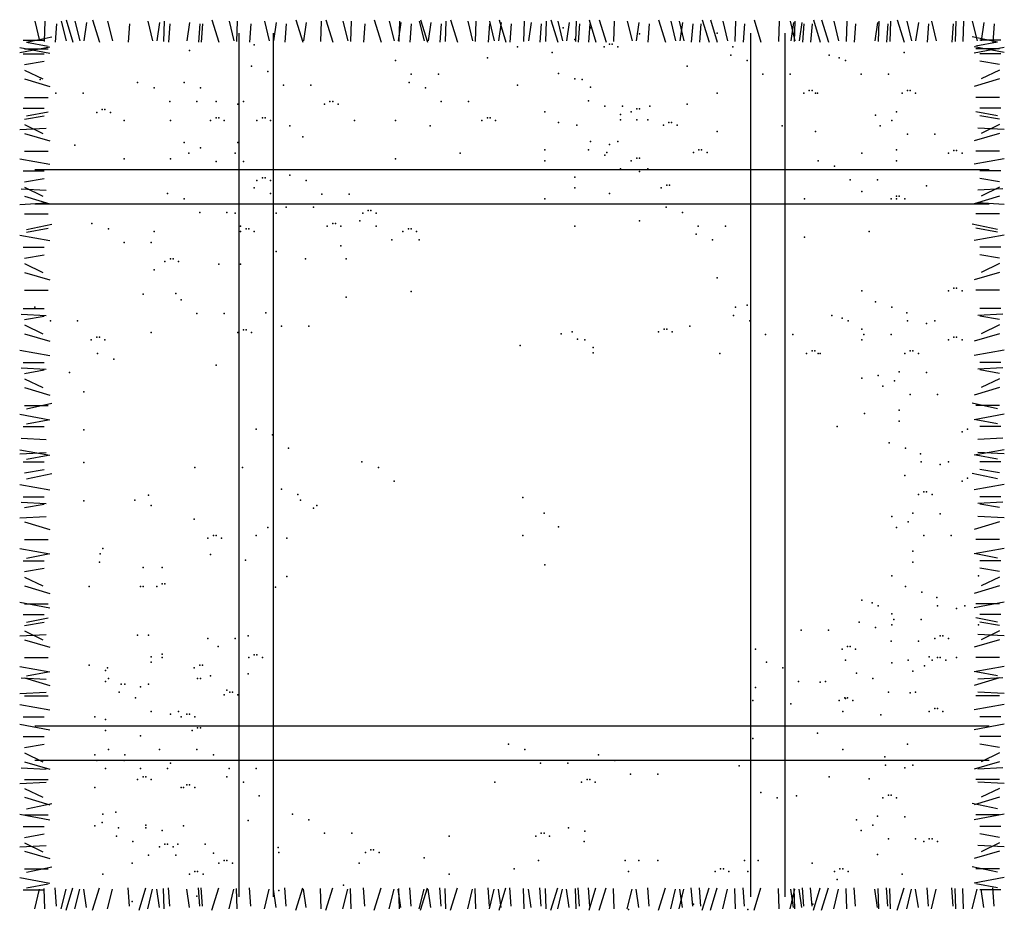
# Model space of a CAD drawing. Header units: inches. Extents: x 100794 to 106273, y 288 to 2276.
# Tile 27 of 149: x 102259 to 102290, y 817 to 844. Entities that reach past the tile are written whole.
import ezdxf

# ---------------------------------------------------------------- set-up
doc = ezdxf.new("R2010")
doc.units = ezdxf.units.IN
doc.header["$MEASUREMENT"] = 0
doc.layers.get('0').update_dxf_attribs({"linetype": 'CONTINUOUS'})

msp = doc.modelspace()

# ---------------------------------------------------------------- linework, layer by layer
at = {"color": 7}
for p, q in [((102259.68335, 844.43674), (102259.83229, 843.8197)), ((102260.00251, 844.43674), (102259.98123, 843.79842)), ((102260.36423, 844.35163), (102260.32167, 843.77714)), ((102260.51317, 844.43674), (102260.66211, 843.8197)), ((102260.66211, 844.4793), (102260.87488, 843.77714)), ((102260.93872, 844.43674), (102261.08766, 843.8197)), ((102261.30043, 844.39419), (102261.21532, 843.8197)), ((102261.49193, 844.4793), (102261.7047, 843.77714)), ((102261.96003, 844.43674), (102262.10897, 843.8197)), ((102262.64091, 844.35163), (102262.59835, 843.77714)), ((102263.2154, 844.43674), (102263.36434, 843.8197)), ((102263.57711, 844.39419), (102263.492, 843.8197)), ((102263.72605, 844.43674), (102263.70478, 843.79842)), ((102263.89627, 844.35163), (102263.85372, 843.77714)), ((102264.51332, 844.39419), (102264.42821, 843.8197)), ((102264.83248, 844.35163), (102264.78992, 843.77714)), ((102264.91759, 844.35163), (102264.87503, 843.77714)), ((102265.21547, 844.4793), (102265.42824, 843.77714)), ((102265.74741, 844.43674), (102265.89635, 843.8197)), ((102266.00273, 844.43674), (102265.98146, 843.79842)), ((102266.42828, 844.35163), (102266.38573, 843.77714)), ((102266.85383, 844.43674), (102267.00277, 843.8197)), ((102267.21555, 844.39419), (102267.13044, 843.8197)), ((102267.53471, 844.35163), (102267.49215, 843.77714)), ((102267.83259, 844.4793), (102268.04536, 843.77714)), ((102268.15175, 844.39419), (102268.06664, 843.8197)), ((102268.61985, 844.43674), (102268.59858, 843.79842)), ((102268.7688, 844.4793), (102268.98157, 843.77714)), ((102269.30073, 844.43674), (102269.44967, 843.8197)), ((102269.55606, 844.43674), (102269.53478, 843.79842)), ((102269.98161, 844.35163), (102269.93905, 843.77714)), ((102270.27949, 844.4793), (102270.49226, 843.77714)), ((102270.74759, 844.43674), (102270.89653, 843.8197)), ((102271.10931, 844.39419), (102271.0242, 843.8197)), ((102271.06675, 844.43674), (102271.04548, 843.79842)), ((102271.42847, 844.35163), (102271.38591, 843.77714)), ((102271.6838, 844.43674), (102271.83274, 843.8197)), ((102271.72635, 844.4793), (102271.93913, 843.77714)), ((102272.04551, 844.39419), (102271.9604, 843.8197)), ((102272.36467, 844.35163), (102272.32212, 843.77714)), ((102272.51362, 844.43674), (102272.49234, 843.79842)), ((102272.66256, 844.4793), (102272.87533, 843.77714)), ((102273.19449, 844.43674), (102273.34343, 843.8197)), ((102273.44982, 844.43674), (102273.42854, 843.79842)), ((102273.87537, 844.35163), (102273.83281, 843.77714)), ((102273.87537, 844.43674), (102274.02431, 843.8197)), ((102274.23709, 844.39419), (102274.15198, 843.8197)), ((102274.17325, 844.4793), (102274.38603, 843.77714)), ((102274.55625, 844.35163), (102274.51369, 843.77714)), ((102274.96052, 844.43674), (102274.93924, 843.79842)), ((102275.17329, 844.39419), (102275.08818, 843.8197)), ((102275.49245, 844.35163), (102275.4499, 843.77714)), ((102275.64139, 844.43674), (102275.62012, 843.79842)), ((102275.79033, 844.4793), (102276.00311, 843.77714)), ((102276.00311, 844.43674), (102276.15205, 843.8197)), ((102276.36482, 844.39419), (102276.27971, 843.8197)), ((102276.5776, 844.43674), (102276.55632, 843.79842)), ((102276.68399, 844.35163), (102276.64143, 843.77714)), ((102277.00315, 844.35163), (102276.96059, 843.77714)), ((102276.98187, 844.4793), (102277.19464, 843.77714)), ((102277.30103, 844.4793), (102277.5138, 843.77714)), ((102277.76913, 844.43674), (102277.74785, 843.79842)), ((102278.1734, 844.43674), (102278.32234, 843.8197)), ((102278.53512, 844.39419), (102278.45001, 843.8197)), ((102278.85428, 844.35163), (102278.81172, 843.77714)), ((102279.15216, 844.4793), (102279.36494, 843.77714)), ((102279.53516, 844.43674), (102279.6841, 843.8197)), ((102279.79048, 844.43674), (102279.93943, 843.8197)), ((102279.89687, 844.39419), (102279.81176, 843.8197)), ((102280.21603, 844.35163), (102280.17348, 843.77714)), ((102280.47136, 844.35163), (102280.42881, 843.77714)), ((102280.51392, 844.4793), (102280.72669, 843.77714)), ((102280.76924, 844.4793), (102280.98202, 843.77714)), ((102281.15224, 844.43674), (102281.30118, 843.8197)), ((102281.55651, 844.43674), (102281.53523, 843.79842)), ((102281.83311, 844.35163), (102281.79056, 843.77714)), ((102282.131, 844.4793), (102282.34377, 843.77714)), ((102282.91826, 844.43674), (102282.89698, 843.79842)), ((102283.2587, 844.43674), (102283.40764, 843.8197)), ((102283.36509, 844.39419), (102283.27998, 843.8197)), ((102283.40764, 844.43674), (102283.38636, 843.79842)), ((102283.62041, 844.39419), (102283.53531, 843.8197)), ((102283.68425, 844.35163), (102283.64169, 843.77714)), ((102283.93958, 844.35163), (102283.89702, 843.77714)), ((102283.98213, 844.4793), (102284.1949, 843.77714)), ((102284.23746, 844.4793), (102284.45023, 843.77714)), ((102284.62045, 844.43674), (102284.76939, 843.8197)), ((102285.02472, 844.43674), (102285.00345, 843.79842)), ((102285.30133, 844.35163), (102285.25877, 843.77714)), ((102285.98221, 844.39419), (102285.8971, 843.8197)), ((102286.02476, 844.43674), (102286.00348, 843.79842)), ((102286.30137, 844.35163), (102286.25881, 843.77714)), ((102286.38648, 844.43674), (102286.3652, 843.79842)), ((102286.59925, 844.4793), (102286.81202, 843.77714)), ((102286.89713, 844.43674), (102287.04607, 843.8197)), ((102287.25885, 844.39419), (102287.17374, 843.8197)), ((102287.57801, 844.35163), (102287.53545, 843.77714)), ((102287.66312, 844.43674), (102287.81206, 843.8197)), ((102288.344, 844.35163), (102288.30144, 843.77714)), ((102288.42911, 844.43674), (102288.40783, 843.79842)), ((102288.66316, 844.43674), (102288.64188, 843.79842)), ((102288.93976, 844.43674), (102289.0887, 843.8197)), ((102289.30148, 844.39419), (102289.21637, 843.8197)), ((102289.62064, 844.35163), (102289.57808, 843.77714)), ((102266.06657, 817.09529), (102266.06657, 844.05375)), ((102267.13044, 817.09529), (102267.13044, 844.05375)), ((102282.02461, 844.05375), (102282.02461, 817.09529)), ((102283.08848, 844.05375), (102283.08848, 817.09529)), ((102259.32163, 843.84098), (102259.98123, 843.84098)), ((102259.42802, 843.77714), (102260.21528, 843.94736)), ((102259.42802, 843.77714), (102260.1089, 843.64948)), ((102289.72703, 843.77714), (102288.93976, 843.94736)), ((102289.72703, 843.77714), (102289.04615, 843.64948)), ((102289.83341, 843.84098), (102289.17381, 843.84098)), ((102259.21525, 843.45798), (102260.15145, 843.6282)), ((102259.21525, 843.60692), (102260.15145, 843.4367)), ((102259.32163, 843.41543), (102259.98123, 843.41543)), ((102259.36419, 843.56437), (102260.1089, 843.56437)), ((102289.9398, 843.45798), (102289.00359, 843.6282)), ((102289.9398, 843.60692), (102289.00359, 843.4367)), ((102289.79086, 843.56437), (102289.04615, 843.56437)), ((102289.83341, 843.41543), (102289.17381, 843.41543)), ((102259.36419, 843.07499), (102259.98123, 843.18138)), ((102289.79086, 843.07499), (102289.17381, 843.18138)), ((102259.36419, 842.90477), (102259.93868, 842.62816)), ((102289.79086, 842.90477), (102289.21637, 842.62816)), ((102259.36419, 842.62816), (102260.15145, 842.39411)), ((102289.79086, 842.62816), (102289.00359, 842.39411)), ((102259.36419, 842.05367), (102260.1089, 842.05367)), ((102289.79086, 842.05367), (102289.04615, 842.05367)), ((102259.32163, 841.71324), (102259.98123, 841.71324)), ((102259.42802, 841.47918), (102260.1089, 841.60685)), ((102289.72703, 841.47918), (102289.04615, 841.60685)), ((102289.83341, 841.71324), (102289.17381, 841.71324)), ((102259.36419, 841.3728), (102259.98123, 841.47918)), ((102289.79086, 841.3728), (102289.17381, 841.47918)), ((102259.21525, 841.05364), (102260.04506, 841.09619)), ((102259.36419, 841.20258), (102259.93868, 840.92597)), ((102289.9398, 841.05364), (102289.10998, 841.09619)), ((102289.79086, 841.20258), (102289.21637, 840.92597)), ((102259.36419, 840.92597), (102260.15145, 840.69192)), ((102289.79086, 840.92597), (102289.00359, 840.69192)), ((102259.36419, 840.37276), (102260.1089, 840.37276)), ((102289.79086, 840.37276), (102289.04615, 840.37276)), ((102259.21525, 840.13871), (102260.15145, 839.96849)), ((102289.9398, 840.13871), (102289.00359, 839.96849)), ((102259.32163, 839.75572), (102259.98123, 839.75572)), ((102259.68335, 839.79827), (102289.4717, 839.79827)), ((102289.83341, 839.75572), (102289.17381, 839.75572)), ((102259.36419, 839.41528), (102259.98123, 839.52166)), ((102289.79086, 839.41528), (102289.17381, 839.52166)), ((102259.2578, 839.2025), (102260.04506, 839.15995)), ((102259.36419, 839.24506), (102259.93868, 838.96845)), ((102289.89725, 839.2025), (102289.10998, 839.15995)), ((102289.79086, 839.24506), (102289.21637, 838.96845)), ((102259.36419, 838.96845), (102260.15145, 838.7344)), ((102289.79086, 838.96845), (102289.00359, 838.7344)), ((102259.21525, 838.71312), (102260.04506, 838.75568)), ((102259.68335, 838.7344), (102289.4717, 838.7344)), ((102289.9398, 838.71312), (102289.10998, 838.75568)), ((102259.36419, 838.41524), (102260.1089, 838.41524)), ((102289.79086, 838.41524), (102289.04615, 838.41524)), ((102259.42802, 837.92586), (102260.21528, 838.09608)), ((102259.42802, 837.84075), (102260.1089, 837.96842)), ((102289.72703, 837.92586), (102288.93976, 838.09608)), ((102289.72703, 837.84075), (102289.04615, 837.96842)), ((102259.21525, 837.75564), (102260.15145, 837.58542)), ((102289.9398, 837.75564), (102289.00359, 837.58542)), ((102259.32163, 837.37265), (102259.98123, 837.37265)), ((102289.83341, 837.37265), (102289.17381, 837.37265)), ((102259.36419, 837.03221), (102259.98123, 837.1386)), ((102289.79086, 837.03221), (102289.17381, 837.1386)), ((102259.36419, 836.86199), (102259.93868, 836.58538)), ((102289.79086, 836.86199), (102289.21637, 836.58538)), ((102259.36419, 836.58538), (102260.15145, 836.35133)), ((102289.79086, 836.58538), (102289.00359, 836.35133)), ((102259.36419, 836.03217), (102260.1089, 836.03217)), ((102289.79086, 836.03217), (102289.04615, 836.03217)), ((102259.32163, 835.45768), (102259.98123, 835.45768)), ((102289.83341, 835.45768), (102289.17381, 835.45768)), ((102259.2578, 835.28746), (102260.04506, 835.24491)), ((102259.36419, 835.11724), (102259.98123, 835.22363)), ((102289.89725, 835.28746), (102289.10998, 835.24491)), ((102289.79086, 835.11724), (102289.17381, 835.22363)), ((102259.36419, 834.94703), (102259.93868, 834.67042)), ((102289.79086, 834.94703), (102289.21637, 834.67042)), ((102259.36419, 834.67042), (102260.15145, 834.43637)), ((102289.79086, 834.67042), (102289.00359, 834.43637)), ((102259.21525, 834.15976), (102260.15145, 833.98954)), ((102289.9398, 834.15976), (102289.00359, 833.98954)), ((102259.2578, 833.60655), (102260.04506, 833.564)), ((102259.32163, 833.77677), (102259.98123, 833.77677)), ((102289.89725, 833.60655), (102289.10998, 833.564)), ((102289.83341, 833.77677), (102289.17381, 833.77677)), ((102259.36419, 833.43633), (102259.98123, 833.54272)), ((102259.36419, 833.26611), (102259.93868, 832.98951)), ((102289.79086, 833.43633), (102289.17381, 833.54272)), ((102289.79086, 833.26611), (102289.21637, 832.98951)), ((102259.36419, 832.98951), (102260.15145, 832.75545)), ((102289.79086, 832.98951), (102289.00359, 832.75545)), ((102259.36419, 832.43629), (102260.1089, 832.43629)), ((102259.42802, 832.32991), (102260.21528, 832.50013)), ((102289.72703, 832.32991), (102288.93976, 832.50013)), ((102289.79086, 832.43629), (102289.04615, 832.43629)), ((102259.21525, 832.15969), (102260.15145, 831.98947)), ((102289.9398, 832.15969), (102289.00359, 831.98947)), ((102259.32163, 831.77669), (102259.98123, 831.77669)), ((102259.42802, 831.8618), (102260.1089, 831.98947)), ((102289.72703, 831.8618), (102289.04615, 831.98947)), ((102289.83341, 831.77669), (102289.17381, 831.77669)), ((102259.2578, 831.41498), (102260.04506, 831.37242)), ((102289.89725, 831.41498), (102289.10998, 831.37242)), ((102259.21525, 831.05326), (102260.15145, 830.88304)), ((102259.21525, 830.9256), (102260.04506, 830.96815)), ((102259.42802, 830.75538), (102260.1089, 830.88304)), ((102289.9398, 831.05326), (102289.00359, 830.88304)), ((102289.72703, 830.75538), (102289.04615, 830.88304)), ((102289.9398, 830.9256), (102289.10998, 830.96815)), ((102259.32163, 830.67027), (102259.98123, 830.67027)), ((102289.83341, 830.67027), (102289.17381, 830.67027)), ((102259.36419, 830.32983), (102259.98123, 830.43622)), ((102259.42802, 830.13834), (102260.21528, 830.30855)), ((102289.72703, 830.13834), (102288.93976, 830.30855)), ((102289.79086, 830.32983), (102289.17381, 830.43622)), ((102259.21525, 829.96812), (102260.15145, 829.7979)), ((102289.9398, 829.96812), (102289.00359, 829.7979)), ((102259.32163, 829.58512), (102259.98123, 829.58512)), ((102289.83341, 829.58512), (102289.17381, 829.58512)), ((102259.2578, 829.4149), (102260.04506, 829.37235)), ((102259.36419, 829.24468), (102259.98123, 829.35107)), ((102289.89725, 829.4149), (102289.10998, 829.37235)), ((102289.79086, 829.24468), (102289.17381, 829.35107)), ((102259.21525, 828.92552), (102260.04506, 828.96808)), ((102289.9398, 828.92552), (102289.10998, 828.96808)), ((102259.36419, 828.79786), (102260.15145, 828.56381)), ((102289.79086, 828.79786), (102289.00359, 828.56381)), ((102259.36419, 828.24465), (102260.1089, 828.24465)), ((102289.79086, 828.24465), (102289.04615, 828.24465)), ((102259.21525, 827.96804), (102260.15145, 827.79782)), ((102259.42802, 827.67016), (102260.1089, 827.79782)), ((102289.9398, 827.96804), (102289.00359, 827.79782)), ((102289.72703, 827.67016), (102289.04615, 827.79782)), ((102259.32163, 827.58505), (102259.98123, 827.58505)), ((102289.83341, 827.58505), (102289.17381, 827.58505)), ((102259.36419, 827.24461), (102259.98123, 827.351)), ((102289.79086, 827.24461), (102289.17381, 827.351)), ((102259.36419, 827.07439), (102259.93868, 826.79778)), ((102259.36419, 826.79778), (102260.15145, 826.56373)), ((102289.79086, 826.79778), (102289.00359, 826.56373)), ((102289.79086, 827.07439), (102289.21637, 826.79778)), ((102259.21525, 826.28713), (102260.15145, 826.11691)), ((102259.36419, 826.24457), (102260.1089, 826.24457)), ((102289.9398, 826.28713), (102289.00359, 826.11691)), ((102289.79086, 826.24457), (102289.04615, 826.24457)), ((102259.32163, 825.90413), (102259.98123, 825.90413)), ((102289.83341, 825.90413), (102289.17381, 825.90413)), ((102259.36419, 825.5637), (102259.98123, 825.67008)), ((102259.42802, 825.67008), (102260.1089, 825.79775)), ((102289.72703, 825.67008), (102289.04615, 825.79775)), ((102289.79086, 825.5637), (102289.17381, 825.67008)), ((102259.21525, 825.24453), (102260.04506, 825.28709)), ((102259.36419, 825.39348), (102259.93868, 825.11687)), ((102289.9398, 825.24453), (102289.10998, 825.28709)), ((102289.79086, 825.39348), (102289.21637, 825.11687)), ((102259.36419, 825.11687), (102260.15145, 824.88282)), ((102289.79086, 825.11687), (102289.00359, 824.88282)), ((102259.36419, 824.56366), (102260.1089, 824.56366)), ((102289.79086, 824.56366), (102289.04615, 824.56366)), ((102259.21525, 824.28705), (102260.15145, 824.11683)), ((102259.42802, 823.98917), (102260.1089, 824.11683)), ((102289.9398, 824.28705), (102289.00359, 824.11683)), ((102289.72703, 823.98917), (102289.04615, 824.11683)), ((102259.2578, 823.92534), (102260.04506, 823.88278)), ((102259.36419, 823.92534), (102260.15145, 823.69129)), ((102289.79086, 823.92534), (102289.00359, 823.69129)), ((102289.89725, 823.92534), (102289.10998, 823.88278)), ((102259.21525, 823.43596), (102260.04506, 823.47851)), ((102289.9398, 823.43596), (102289.10998, 823.47851)), ((102259.36419, 823.37212), (102260.1089, 823.37212)), ((102289.79086, 823.37212), (102289.04615, 823.37212)), ((102259.21525, 823.09552), (102260.15145, 822.9253)), ((102289.9398, 823.09552), (102289.00359, 822.9253)), ((102259.32163, 822.71253), (102259.98123, 822.71253)), ((102289.83341, 822.71253), (102289.17381, 822.71253)), ((102259.21525, 822.47847), (102260.15145, 822.30825)), ((102289.4717, 822.41464), (102259.68335, 822.41464)), ((102289.9398, 822.47847), (102289.00359, 822.30825)), ((102259.32163, 822.09548), (102259.98123, 822.09548)), ((102289.83341, 822.09548), (102289.17381, 822.09548)), ((102259.36419, 821.75504), (102259.98123, 821.86143)), ((102259.36419, 821.58482), (102259.93868, 821.30822)), ((102289.79086, 821.75504), (102289.17381, 821.86143)), ((102289.79086, 821.58482), (102289.21637, 821.30822)), ((102259.36419, 821.30822), (102260.15145, 821.07417)), ((102289.4717, 821.35077), (102259.68335, 821.35077)), ((102289.79086, 821.30822), (102289.00359, 821.07417)), ((102259.2578, 821.11672), (102260.04506, 821.07417)), ((102289.89725, 821.11672), (102289.10998, 821.07417)), ((102259.21525, 820.62734), (102260.04506, 820.6699)), ((102259.36419, 820.75501), (102260.1089, 820.75501)), ((102289.79086, 820.75501), (102289.04615, 820.75501)), ((102289.9398, 820.62734), (102289.10998, 820.6699)), ((102259.36419, 820.4784), (102259.93868, 820.20179)), ((102289.79086, 820.4784), (102289.21637, 820.20179)), ((102259.36419, 820.20179), (102260.15145, 819.96774)), ((102289.79086, 820.20179), (102289.00359, 819.96774)), ((102259.42802, 819.84008), (102260.21528, 820.0103)), ((102289.72703, 819.84008), (102288.93976, 820.0103)), ((102259.21525, 819.66986), (102260.15145, 819.49964)), ((102259.36419, 819.64858), (102260.1089, 819.64858)), ((102289.9398, 819.66986), (102289.00359, 819.49964)), ((102289.79086, 819.64858), (102289.04615, 819.64858)), ((102259.32163, 819.28687), (102259.98123, 819.28687)), ((102289.83341, 819.28687), (102289.17381, 819.28687)), ((102259.36419, 818.94643), (102259.98123, 819.05281)), ((102289.79086, 818.94643), (102289.17381, 819.05281)), ((102259.21525, 818.64854), (102260.04506, 818.6911)), ((102259.36419, 818.77621), (102259.93868, 818.4996)), ((102259.36419, 818.52088), (102260.15145, 818.28683)), ((102289.79086, 818.52088), (102289.00359, 818.28683)), ((102289.9398, 818.64854), (102289.10998, 818.6911)), ((102289.79086, 818.77621), (102289.21637, 818.4996)), ((102259.36419, 817.96767), (102260.1089, 817.96767)), ((102259.42802, 817.86128), (102260.21528, 818.0315)), ((102289.72703, 817.86128), (102288.93976, 818.0315)), ((102289.79086, 817.96767), (102289.04615, 817.96767)), ((102259.21525, 817.69106), (102260.15145, 817.52084)), ((102289.9398, 817.69106), (102289.00359, 817.52084)), ((102259.32163, 817.30807), (102259.98123, 817.30807)), ((102259.42802, 817.3719), (102260.1089, 817.49956)), ((102259.68335, 816.7123), (102259.83229, 817.32935)), ((102260.00251, 816.7123), (102259.98123, 817.35062)), ((102260.36423, 816.79741), (102260.32167, 817.3719)), ((102260.51317, 816.7123), (102260.66211, 817.32935)), ((102260.66211, 816.66975), (102260.87488, 817.3719)), ((102260.93872, 816.7123), (102261.08766, 817.32935)), ((102261.30043, 816.75486), (102261.21532, 817.32935)), ((102261.49193, 816.66975), (102261.7047, 817.3719)), ((102261.96003, 816.7123), (102262.10897, 817.32935)), ((102262.64091, 816.79741), (102262.59835, 817.3719)), ((102262.93879, 816.66975), (102263.15156, 817.3719)), ((102263.2154, 816.7123), (102263.36434, 817.32935)), ((102263.57711, 816.75486), (102263.492, 817.32935)), ((102263.72605, 816.7123), (102263.70478, 817.35062)), ((102263.89627, 816.79741), (102263.85372, 817.3719)), ((102264.51332, 816.75486), (102264.42821, 817.32935)), ((102264.83248, 816.79741), (102264.78992, 817.3719)), ((102264.91759, 816.79741), (102264.87503, 817.3719)), ((102265.21547, 816.66975), (102265.42824, 817.3719)), ((102265.74741, 816.7123), (102265.89635, 817.32935)), ((102266.00273, 816.7123), (102265.98146, 817.35062)), ((102266.42828, 816.79741), (102266.38573, 817.3719)), ((102266.85383, 816.7123), (102267.00277, 817.32935)), ((102267.21555, 816.75486), (102267.13044, 817.32935)), ((102267.53471, 816.79741), (102267.49215, 817.3719)), ((102267.83259, 816.66975), (102268.04536, 817.3719)), ((102268.15175, 816.75486), (102268.06664, 817.32935)), ((102268.61985, 816.7123), (102268.59858, 817.35062)), ((102268.7688, 816.66975), (102268.98157, 817.3719)), ((102269.30073, 816.7123), (102269.44967, 817.32935)), ((102269.55606, 816.7123), (102269.53478, 817.35062)), ((102269.98161, 816.79741), (102269.93905, 817.3719)), ((102270.27949, 816.66975), (102270.49226, 817.3719)), ((102270.74759, 816.7123), (102270.89653, 817.32935)), ((102271.10931, 816.75486), (102271.0242, 817.32935)), ((102271.06675, 816.7123), (102271.04548, 817.35062)), ((102271.42847, 816.79741), (102271.38591, 817.3719)), ((102271.6838, 816.7123), (102271.83274, 817.32935)), ((102271.72635, 816.66975), (102271.93913, 817.3719)), ((102272.04551, 816.75486), (102271.9604, 817.32935)), ((102272.36467, 816.79741), (102272.32212, 817.3719)), ((102272.51362, 816.7123), (102272.49234, 817.35062)), ((102272.66256, 816.66975), (102272.87533, 817.3719)), ((102273.19449, 816.7123), (102273.34343, 817.32935)), ((102273.44982, 816.7123), (102273.42854, 817.35062)), ((102273.87537, 816.79741), (102273.83281, 817.3719)), ((102273.87537, 816.7123), (102274.02431, 817.32935)), ((102274.23709, 816.75486), (102274.15198, 817.32935)), ((102274.17325, 816.66975), (102274.38603, 817.3719)), ((102274.55625, 816.79741), (102274.51369, 817.3719)), ((102274.96052, 816.7123), (102274.93924, 817.35062)), ((102275.17329, 816.75486), (102275.08818, 817.32935)), ((102275.49245, 816.79741), (102275.4499, 817.3719)), ((102275.64139, 816.7123), (102275.62012, 817.35062)), ((102275.79033, 816.66975), (102276.00311, 817.3719)), ((102276.00311, 816.7123), (102276.15205, 817.32935)), ((102276.36482, 816.75486), (102276.27971, 817.32935)), ((102276.5776, 816.7123), (102276.55632, 817.35062)), ((102276.68399, 816.79741), (102276.64143, 817.3719)), ((102277.00315, 816.79741), (102276.96059, 817.3719)), ((102276.98187, 816.66975), (102277.19464, 817.3719)), ((102277.30103, 816.66975), (102277.5138, 817.3719)), ((102277.76913, 816.7123), (102277.74785, 817.35062)), ((102278.1734, 816.7123), (102278.32234, 817.32935)), ((102278.53512, 816.75486), (102278.45001, 817.32935)), ((102278.85428, 816.79741), (102278.81172, 817.3719)), ((102279.15216, 816.66975), (102279.36494, 817.3719)), ((102279.53516, 816.7123), (102279.6841, 817.32935)), ((102279.79048, 816.7123), (102279.93943, 817.32935)), ((102279.89687, 816.75486), (102279.81176, 817.32935)), ((102280.21603, 816.79741), (102280.17348, 817.3719)), ((102280.47136, 816.79741), (102280.42881, 817.3719)), ((102280.51392, 816.66975), (102280.72669, 817.3719)), ((102280.76924, 816.66975), (102280.98202, 817.3719)), ((102281.15224, 816.7123), (102281.30118, 817.32935)), ((102281.55651, 816.7123), (102281.53523, 817.35062)), ((102281.83311, 816.79741), (102281.79056, 817.3719)), ((102282.131, 816.66975), (102282.34377, 817.3719)), ((102282.91826, 816.7123), (102282.89698, 817.35062)), ((102283.2587, 816.7123), (102283.40764, 817.32935)), ((102283.36509, 816.75486), (102283.27998, 817.32935)), ((102283.40764, 816.7123), (102283.38636, 817.35062)), ((102283.62041, 816.75486), (102283.53531, 817.32935)), ((102283.68425, 816.79741), (102283.64169, 817.3719)), ((102283.93958, 816.79741), (102283.89702, 817.3719)), ((102283.98213, 816.66975), (102284.1949, 817.3719)), ((102284.23746, 816.66975), (102284.45023, 817.3719)), ((102284.62045, 816.7123), (102284.76939, 817.32935)), ((102285.02472, 816.7123), (102285.00345, 817.35062)), ((102285.30133, 816.79741), (102285.25877, 817.3719)), ((102285.98221, 816.75486), (102285.8971, 817.32935)), ((102286.02476, 816.7123), (102286.00348, 817.35062)), ((102286.30137, 816.79741), (102286.25881, 817.3719)), ((102286.38648, 816.7123), (102286.3652, 817.35062)), ((102286.59925, 816.66975), (102286.81202, 817.3719)), ((102286.89713, 816.7123), (102287.04607, 817.32935)), ((102287.25885, 816.75486), (102287.17374, 817.32935)), ((102287.57801, 816.79741), (102287.53545, 817.3719)), ((102287.66312, 816.7123), (102287.81206, 817.32935)), ((102288.344, 816.79741), (102288.30144, 817.3719)), ((102288.42911, 816.7123), (102288.40783, 817.35062)), ((102288.66316, 816.7123), (102288.64188, 817.35062)), ((102288.93976, 816.7123), (102289.0887, 817.32935)), ((102289.72703, 817.3719), (102289.04615, 817.49956)), ((102289.83341, 817.30807), (102289.17381, 817.30807)), ((102289.30148, 816.75486), (102289.21637, 817.32935)), ((102289.62064, 816.79741), (102289.57808, 817.3719))]:
    msp.add_line(p, q, dxfattribs=at)
for p in [(102274.23709, 844.20269), (102276.17333, 844.22397), (102277.02442, 844.22397), (102278.5564, 844.03247), (102280.98202, 844.05375), (102276.53504, 843.86225), (102277.62019, 843.71331), (102277.7053, 843.71331), (102264.51332, 843.52181), (102266.53467, 843.69203), (102274.74774, 843.6282), (102275.83289, 843.45798), (102277.44997, 843.6282), (102277.87552, 843.6282), (102281.4714, 843.6282), (102286.81202, 843.45798), (102270.93909, 843.20265), (102273.81154, 843.28776), (102281.40757, 843.37287), (102281.91822, 843.20265), (102284.47151, 843.37287), (102284.79067, 843.28776), (102284.98217, 843.20265), (102266.44956, 843.03243), (102266.96022, 842.86222), (102271.42847, 842.77711), (102272.27956, 842.77711), (102276.02439, 842.79838), (102280.04581, 843.03243), (102282.4076, 842.77711), (102283.2587, 842.77711), (102285.47155, 842.77711), (102286.32264, 842.77711), (102259.85357, 842.60689), (102262.89624, 842.52178), (102264.3431, 842.52178), (102271.36464, 842.52178), (102276.53504, 842.62816), (102276.76909, 842.60689), (102260.34295, 842.18134), (102261.19404, 842.18134), (102263.40689, 842.35156), (102264.85376, 842.35156), (102267.4496, 842.43667), (102268.30069, 842.43667), (102271.87529, 842.35156), (102274.74774, 842.43667), (102277.02442, 842.37284), (102280.98202, 842.18134), (102283.68425, 842.18134), (102283.85447, 842.26645), (102283.93958, 842.26645), (102284.04596, 842.18134), (102284.10979, 842.18134), (102286.74819, 842.18134), (102286.91841, 842.26645), (102287.00352, 842.26645), (102287.17374, 842.18134), (102263.89627, 841.92601), (102264.74737, 841.92601), (102265.34314, 841.92601), (102266.19423, 841.92601), (102268.89646, 841.92601), (102268.98157, 841.92601), (102272.36467, 841.92601), (102273.21577, 841.92601), (102276.96059, 841.94729), (102261.61959, 841.58557), (102261.78981, 841.67068), (102261.87492, 841.67068), (102262.04514, 841.58557), (102266.02401, 841.8409), (102268.72624, 841.8409), (102269.15179, 841.8409), (102275.59884, 841.60685), (102277.47125, 841.77707), (102278.02446, 841.77707), (102278.30107, 841.60685), (102278.47129, 841.69196), (102278.5564, 841.69196), (102278.87556, 841.77707), (102280.04581, 841.8409), (102286.57797, 841.60685), (102262.47069, 841.33024), (102263.91755, 841.33024), (102265.17292, 841.33024), (102265.34314, 841.41535), (102265.42824, 841.41535), (102265.59846, 841.33024), (102266.61978, 841.33024), (102266.79, 841.41535), (102266.87511, 841.41535), (102267.04533, 841.33024), (102269.66245, 841.33024), (102270.93909, 841.33024), (102273.64132, 841.33024), (102273.81154, 841.41535), (102273.89665, 841.41535), (102274.06687, 841.33024), (102276.02439, 841.26641), (102277.96063, 841.52174), (102277.96063, 841.35152), (102278.47129, 841.35152), (102278.81172, 841.35152), (102279.47132, 841.26641), (102279.55643, 841.26641), (102285.91837, 841.50046), (102286.42903, 841.33024), (102267.64109, 841.16002), (102272.02424, 841.16002), (102276.59888, 841.1813), (102279.3011, 841.1813), (102279.72665, 841.1813), (102280.98202, 840.9898), (102283.00337, 841.16002), (102284.04596, 840.9898), (102286.06731, 841.16002), (102264.3431, 840.64937), (102266.02401, 840.64937), (102268.04536, 840.81959), (102277.02442, 840.67064), (102277.87552, 840.67064), (102286.91841, 840.9047), (102287.76951, 840.9047), (102260.93872, 840.56426), (102264.85376, 840.47915), (102275.59884, 840.41532), (102276.96059, 840.41532), (102277.53508, 840.33021), (102277.62019, 840.58553), (102280.23731, 840.33021), (102280.40753, 840.41532), (102280.49264, 840.41532), (102280.66286, 840.33021), (102286.57797, 840.41532), (102288.36527, 840.39404), (102288.45038, 840.39404), (102262.47069, 840.13871), (102263.91755, 840.13871), (102264.49204, 840.30893), (102265.34314, 840.0536), (102265.9389, 840.30893), (102266.19423, 840.0536), (102270.93909, 840.13871), (102272.96044, 840.30893), (102275.59884, 840.07488), (102277.47125, 840.2451), (102278.30107, 840.07488), (102278.47129, 840.15999), (102278.5564, 840.15999), (102284.13107, 840.07488), (102285.49283, 840.30893), (102286.57797, 840.07488), (102288.19505, 840.30893), (102288.6206, 840.30893), (102277.96063, 839.81955), (102278.5564, 839.73444), (102278.81172, 839.81955), (102284.64173, 839.90466), (102266.61978, 839.45783), (102266.79, 839.54294), (102266.87511, 839.54294), (102267.04533, 839.45783), (102267.64109, 839.62805), (102268.15175, 839.45783), (102276.53504, 839.56422), (102285.13111, 839.47911), (102285.98221, 839.47911), (102266.53467, 839.22378), (102276.53504, 839.22378), (102279.23727, 839.22378), (102279.40749, 839.30889), (102279.4926, 839.30889), (102285.49283, 839.11739), (102287.51418, 839.28761), (102263.83244, 839.05356), (102264.3431, 838.88334), (102267.04533, 839.05356), (102268.64113, 839.03228), (102269.49223, 839.03228), (102275.59884, 838.88334), (102277.62019, 839.05356), (102283.70552, 838.88334), (102286.40775, 838.88334), (102286.57797, 838.96845), (102286.57797, 838.88334), (102286.66308, 838.96845), (102286.8333, 838.88334), (102267.53471, 838.62801), (102268.3858, 838.62801), (102270.08799, 838.52163), (102270.1731, 838.52163), (102279.38621, 838.62801), (102264.83248, 838.4578), (102265.68357, 838.4578), (102265.9389, 838.43652), (102267.21555, 838.43652), (102269.83266, 838.20247), (102269.91777, 838.43652), (102270.34332, 838.43652), (102278.5564, 838.20247), (102279.89687, 838.4578), (102261.47065, 838.11736), (102261.98131, 837.94714), (102263.40689, 837.86203), (102266.10912, 838.03225), (102266.10912, 837.86203), (102266.27934, 837.94714), (102266.36445, 837.94714), (102266.53467, 837.86203), (102268.81135, 838.03225), (102268.98157, 838.11736), (102269.06668, 838.11736), (102269.2369, 838.03225), (102270.34332, 838.03225), (102271.17314, 837.86203), (102271.34336, 837.94714), (102271.42847, 837.94714), (102271.59869, 837.86203), (102276.53504, 838.03225), (102280.38625, 838.03225), (102281.23735, 838.03225), (102285.72688, 837.86203), (102270.8327, 837.6067), (102271.6838, 837.6067), (102280.32242, 837.77692), (102280.83308, 837.6067), (102283.70552, 837.69181), (102262.47069, 837.52159), (102263.32178, 837.52159), (102267.21555, 837.24498), (102269.2369, 837.4152), (102263.91755, 837.01093), (102264.00266, 837.01093), (102268.13047, 837.01093), (102269.40712, 837.01093), (102263.40689, 836.67049), (102263.74733, 836.92582), (102264.17288, 836.92582), (102265.42824, 836.84071), (102266.10912, 836.84071), (102280.98202, 836.41517), (102288.36527, 836.096), (102288.45038, 836.096), (102263.06645, 835.90451), (102264.08777, 835.92579), (102264.25799, 835.73429), (102269.40712, 835.8194), (102271.42847, 835.98962), (102285.49283, 836.0109), (102288.19505, 836.0109), (102288.6206, 836.0109), (102259.68335, 835.50024), (102281.55651, 835.50024), (102281.91822, 835.56407), (102285.91837, 835.67046), (102286.42903, 835.50024), (102264.74737, 835.30874), (102265.59846, 835.30874), (102266.89638, 835.33002), (102281.49268, 835.24491), (102284.55662, 835.24491), (102284.87578, 835.1598), (102286.89713, 835.33002), (102260.17273, 835.07469), (102261.02382, 835.07469), (102266.19423, 834.79808), (102266.27934, 834.79808), (102267.38576, 834.90447), (102268.23686, 834.90447), (102279.32238, 834.81936), (102279.40749, 834.81936), (102280.13092, 834.90447), (102282.00333, 835.07469), (102285.06728, 835.07469), (102285.49283, 834.81936), (102286.91841, 835.07469), (102287.51418, 834.98958), (102287.76951, 835.07469), (102261.44937, 834.47892), (102261.61959, 834.56403), (102261.7047, 834.56403), (102261.87492, 834.47892), (102263.32178, 834.71297), (102266.02401, 834.71297), (102266.44956, 834.71297), (102276.1095, 834.67042), (102276.44993, 834.73425), (102276.62015, 834.5002), (102276.8542, 834.47892), (102279.15216, 834.73425), (102279.57771, 834.73425), (102282.49271, 834.64914), (102283.34381, 834.64914), (102285.49283, 834.47892), (102285.55666, 834.64914), (102286.40775, 834.64914), (102288.19505, 834.47892), (102288.36527, 834.56403), (102288.45038, 834.56403), (102288.6206, 834.47892), (102274.83285, 834.3087), (102277.10953, 834.24487), (102261.64087, 834.05338), (102262.15153, 833.88316), (102277.10953, 834.07465), (102281.06713, 834.05338), (102283.76936, 834.05338), (102283.93958, 834.13848), (102284.02469, 834.13848), (102284.13107, 834.05338), (102284.1949, 834.05338), (102286.8333, 834.05338), (102287.00352, 834.13848), (102287.08863, 834.13848), (102287.25885, 834.05338), (102265.34314, 833.69166), (102260.7685, 833.45761), (102285.49283, 833.28739), (102286.00348, 833.3725), (102286.66308, 833.47889), (102287.51418, 833.45761), (102286.15242, 833.03206), (102286.51414, 833.20228), (102261.21532, 832.86184), (102287.00352, 832.77673), (102287.85462, 832.77673), (102285.57793, 832.18096), (102286.66308, 832.28735), (102284.72684, 831.77669), (102286.66308, 831.94691), (102261.21532, 831.67031), (102266.5985, 831.69158), (102267.10916, 831.52137), (102288.6206, 831.60648), (102288.79082, 831.69158), (102286.34392, 831.26604), (102267.59854, 831.09582), (102286.85458, 831.09582), (102287.32268, 830.9256), (102261.21532, 830.64899), (102264.68354, 830.50005), (102266.17295, 830.50005), (102269.8965, 830.67027), (102270.40715, 830.50005), (102287.34396, 830.67027), (102287.93973, 830.58516), (102288.19505, 830.67027), (102286.8333, 830.24472), (102270.89653, 830.0745), (102288.6206, 830.0745), (102288.79082, 830.15961), (102263.23667, 829.62768), (102267.38576, 829.81917), (102267.89642, 829.64896), (102274.91796, 829.56385), (102287.25885, 829.64896), (102287.42907, 829.73406), (102287.51418, 829.73406), (102287.6844, 829.64896), (102261.21532, 829.45746), (102262.81113, 829.47874), (102263.32178, 829.30852), (102267.98153, 829.47874), (102268.49219, 829.30852), (102268.3858, 829.22341), (102275.57756, 829.07447), (102286.42903, 828.96808), (102287.08863, 829.07447), (102287.93973, 829.05319), (102264.66226, 828.88297), (102276.02439, 828.64892), (102286.93969, 828.79786), (102265.25803, 828.37231), (102265.34314, 828.37231), (102266.5985, 828.37231), (102266.96022, 828.62764), (102274.91796, 828.37231), (102286.57797, 828.62764), (102287.42907, 828.37231), (102288.28016, 828.37231), (102265.08781, 828.2872), (102265.51335, 828.2872), (102267.55598, 828.2872), (102261.72598, 827.79782), (102261.81109, 827.96804), (102265.17292, 827.77654), (102287.08863, 827.88293), (102261.7047, 827.54249), (102266.25806, 827.60633), (102275.59884, 827.45738), (102287.08863, 827.54249), (102263.06645, 827.37227), (102263.66222, 827.37227), (102286.42903, 827.11695), (102289.13126, 827.11695), (102263.66222, 826.86162), (102263.74733, 826.86162), (102267.55598, 827.09567), (102261.38554, 826.77651), (102262.98134, 826.77651), (102263.06645, 826.77651), (102263.492, 826.77651), (102267.19427, 826.75523), (102286.85458, 826.77651), (102287.36524, 826.60629), (102285.49283, 826.35096), (102285.81199, 826.26585), (102287.83334, 826.43607), (102286.00348, 826.18074), (102286.42903, 825.92541), (102287.85462, 826.18074), (102288.45038, 826.09563), (102288.70571, 826.18074), (102285.40772, 825.67008), (102286.42903, 825.58497), (102286.49286, 825.75519), (102287.34396, 825.75519), (102289.13126, 825.58497), (102262.89624, 825.26581), (102263.23667, 825.26581), (102283.59914, 825.41475), (102284.45023, 825.41475), (102285.91837, 825.49986), (102265.08781, 825.15943), (102265.9389, 825.15943), (102266.34317, 825.24453), (102286.40775, 825.07432), (102287.25885, 825.07432), (102287.76951, 825.15943), (102287.93973, 825.24453), (102288.02483, 825.24453), (102288.19505, 825.15943), (102263.66222, 824.67005), (102265.40697, 824.9041), (102266.53467, 824.64877), (102266.61978, 824.64877), (102282.17355, 824.81899), (102284.87578, 824.81899), (102285.046, 824.9041), (102285.13111, 824.9041), (102285.30133, 824.81899), (102263.32178, 824.58494), (102263.32178, 824.41472), (102263.66222, 824.56366), (102266.36445, 824.56366), (102266.79, 824.56366), (102282.51399, 824.41472), (102284.98217, 824.47855), (102286.42903, 824.39344), (102286.93969, 824.47855), (102287.59929, 824.58494), (102287.6844, 824.47855), (102287.85462, 824.56366), (102287.93973, 824.56366), (102288.10994, 824.47855), (102288.45038, 824.56366), (102261.38554, 824.32961), (102261.8962, 824.15939), (102261.96003, 824.2445), (102264.66226, 824.2445), (102264.83248, 824.32961), (102264.91759, 824.32961), (102266.34317, 824.053), (102283.02465, 824.2445), (102285.32261, 824.07428), (102287.08863, 824.13811), (102287.45035, 824.30833), (102261.8962, 823.81895), (102261.98131, 823.90406), (102262.38558, 823.73384), (102262.49196, 823.73384), (102263.23667, 823.73384), (102264.76865, 823.90406), (102264.85376, 823.90406), (102265.17292, 823.98917), (102283.51403, 823.81895), (102284.1949, 823.79767), (102284.36512, 823.81895), (102285.83326, 823.90406), (102262.32175, 823.47851), (102262.98134, 823.64873), (102265.68357, 823.54234), (102265.76868, 823.47851), (102265.85379, 823.47851), (102282.17355, 823.62745), (102286.32264, 823.47851), (102287.00352, 823.45723), (102287.17374, 823.47851), (102262.8324, 823.30829), (102265.59846, 823.3934), (102266.02401, 823.3934), (102282.08844, 823.22318), (102283.27998, 823.1168), (102284.79067, 823.22318), (102284.96089, 823.30829), (102284.98217, 823.28701), (102285.046, 823.30829), (102285.21622, 823.22318), (102263.32178, 822.88274), (102264.17288, 822.88274), (102284.89706, 822.88274), (102287.59929, 822.88274), (102287.76951, 822.96785), (102287.85462, 822.96785), (102288.02483, 822.88274), (102261.55576, 822.71253), (102261.8962, 822.62742), (102263.91755, 822.79763), (102264.25799, 822.71253), (102264.42821, 822.79763), (102264.51332, 822.79763), (102264.68354, 822.71253), (102286.08859, 822.77636), (102261.8962, 822.28698), (102264.59843, 822.28698), (102264.76865, 822.37209), (102264.85376, 822.37209), (102284.10979, 822.20187), (102262.98134, 822.11676), (102282.08844, 822.03165), (102261.98131, 821.69121), (102263.57711, 821.69121), (102264.74737, 821.69121), (102274.47114, 821.86143), (102274.98179, 821.69121), (102284.89706, 821.69121), (102286.91841, 821.86143), (102261.55576, 821.52099), (102261.61959, 821.35077), (102262.47069, 821.35077), (102262.49196, 821.52099), (102265.25803, 821.52099), (102277.27975, 821.52099), (102277.79041, 821.35077), (102286.21626, 821.45716), (102261.8962, 821.09544), (102262.98134, 821.09544), (102263.83244, 821.09544), (102263.91755, 821.26566), (102265.74741, 821.09544), (102266.5985, 821.09544), (102275.47117, 821.26566), (102276.32227, 821.26566), (102281.66289, 821.18055), (102286.23753, 821.20183), (102286.8333, 821.11672), (102287.08863, 821.20183), (102262.89624, 820.75501), (102263.06645, 820.84011), (102263.15156, 820.84011), (102263.32178, 820.75501), (102265.68357, 820.84011), (102266.19423, 820.6699), (102274.04559, 820.6699), (102276.74782, 820.6699), (102276.91804, 820.75501), (102277.00315, 820.75501), (102277.17337, 820.6699), (102278.27979, 820.92522), (102279.13089, 820.92522), (102284.47151, 820.84011), (102285.72688, 820.77628), (102261.55576, 820.49968), (102264.25799, 820.49968), (102264.32182, 820.49968), (102264.42821, 820.58479), (102264.51332, 820.58479), (102264.68354, 820.49968), (102282.34377, 820.35073), (102266.68361, 820.24435), (102282.85443, 820.18052), (102283.4502, 820.24435), (102286.15242, 820.18052), (102286.32264, 820.26563), (102286.40775, 820.26563), (102286.57797, 820.18052), (102262.21536, 819.73369), (102261.81109, 819.66986), (102266.34317, 819.47836), (102267.7262, 819.66986), (102268.23686, 819.49964), (102285.32261, 819.49964), (102285.98221, 819.60603), (102286.8333, 819.58475), (102261.55576, 819.30814), (102261.78981, 819.41453), (102262.30047, 819.24431), (102263.15156, 819.32942), (102263.15156, 819.24431), (102263.66222, 819.1592), (102264.32182, 819.30814), (102276.34355, 819.24431), (102276.8542, 819.13792), (102285.47155, 819.1592), (102285.83326, 819.32942), (102262.23664, 818.98898), (102262.74729, 818.81876), (102268.72624, 819.07409), (102269.57734, 819.07409), (102272.62, 818.98898), (102275.32223, 818.98898), (102275.49245, 819.07409), (102275.57756, 819.07409), (102275.74778, 818.98898), (102276.83293, 818.81876), (102286.32264, 818.90387), (102287.17374, 818.90387), (102287.42907, 818.81876), (102287.59929, 818.90387), (102287.6844, 818.90387), (102287.85462, 818.81876), (102263.57711, 818.64854), (102263.74733, 818.73365), (102263.83244, 818.73365), (102264.00266, 818.64854), (102264.1516, 818.73365), (102265.0027, 818.73365), (102267.27938, 818.62727), (102270.1731, 818.56343), (102270.25821, 818.56343), (102263.23667, 818.39321), (102264.08777, 818.39321), (102265.25803, 818.45705), (102265.59846, 818.223), (102265.68357, 818.223), (102267.30066, 818.47832), (102270.00288, 818.47832), (102270.42843, 818.47832), (102271.83274, 818.30811), (102275.40734, 818.223), (102278.10957, 818.223), (102278.53512, 818.223), (102279.13089, 818.223), (102281.83311, 818.223), (102282.25866, 818.223), (102285.98221, 818.41449), (102262.72602, 818.13789), (102265.42824, 818.13789), (102265.85379, 818.13789), (102269.81139, 818.13789), (102274.64136, 817.96767), (102281.08841, 817.96767), (102281.17351, 817.96767), (102283.93958, 818.13789), (102284.81195, 817.96767), (102284.89706, 817.96767), (102261.81109, 817.79745), (102264.51332, 817.79745), (102264.68354, 817.88256), (102264.76865, 817.88256), (102264.93886, 817.79745), (102272.62, 817.79745), (102278.21596, 817.88256), (102280.91819, 817.88256), (102281.34373, 817.88256), (102281.9395, 817.88256), (102284.64173, 817.88256), (102284.72684, 817.62723), (102285.06728, 817.88256), (102286.74819, 817.79745), (102267.30066, 817.28679), (102269.32201, 817.45701), (102264.74737, 817.11657), (102262.72602, 816.94635), (102278.21596, 816.69102), (102280.23731, 816.86124), (102281.9395, 816.69102), (102283.96085, 816.86124)]:
    msp.add_point(p, dxfattribs=at)

doc.saveas('drawing.dxf')
